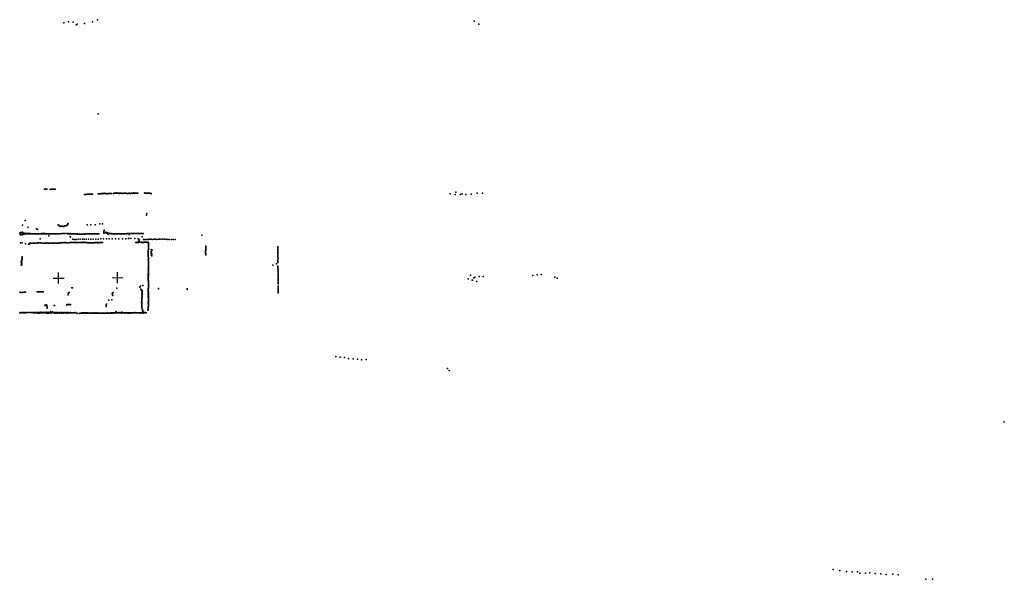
# Model space of a CAD drawing. Header units: millimetres. Extents: x -42542 to 45243, y -38526 to 67765.
# Tile 71 of 71: x -5852 to 30610, y 47047 to 67765. Entities that reach past the tile are written whole.
import ezdxf

# ---------------------------------------------------------------- set-up
doc = ezdxf.new("R2010")
doc.units = ezdxf.units.MM
doc.layers.add('P', color=9, linetype='Continuous')
doc.layers.add('PANOS', color=10, linetype='Continuous')

msp = doc.modelspace()

# ---------------------------------------------------------------- linework, layer by layer
at = {"layer": 'P'}
for p in [(-4223, 67649), (-4049, 67683), (-3873, 67679), (-3757, 67578), (-3723, 67599), (-3452, 67623), (-3158, 67682), (-2970, 67765), (10975, 67714), (11146, 67605), (-2941, 64277), (-4929, 61491), (-4912, 61493), (-4895, 61491), (-4861, 61489), (-4844, 61488), (-4724, 61483), (-4692, 61491), (-4674, 61489), (-4641, 61490), (-4624, 61489), (-4607, 61488), (-4574, 61493), (-4557, 61485), (-4540, 61491), (-3446, 61298), (-3410, 61298), (-3393, 61299), (-3359, 61304), (-3340, 61302), (-3322, 61300), (-3288, 61303), (-3271, 61304), (-3253, 61303), (-3218, 61301), (-3202, 61306), (-3169, 61310), (-3152, 61310), (-2951, 61312), (-2936, 61319), (-2903, 61318), (-2886, 61319), (-2854, 61320), (-2839, 61328), (-2806, 61324), (-2790, 61328), (-2774, 61325), (-2741, 61326), (-2727, 61337), (-2693, 61327), (-2677, 61331), (-2645, 61328), (-2628, 61322), (-2596, 61319), (-2580, 61325), (-2549, 61328), (-2533, 61327), (-2502, 61333), (-2470, 61335), (-2453, 61325), (-2375, 61335), (-2359, 61342), (-2327, 61341), (-2311, 61343), (-2295, 61339), (-2280, 61352), (-2264, 61339), (-2232, 61337), (-2216, 61343), (-2200, 61338), (-2184, 61336), (-2169, 61342), (-2153, 61338), (-2138, 61336), (-2122, 61341), (-2090, 61339), (-2075, 61342), (-2051, 61335), (-2027, 61335), (-1995, 61346), (-1979, 61342), (-1947, 61344), (-1931, 61346), (-1900, 61336), (-1884, 61336), (-1852, 61331), (-1836, 61331), (-1803, 61337), (-1787, 61338), (-1756, 61332), (-1740, 61330), (-1706, 61338), (-1689, 61341), (-1657, 61343), (-1640, 61346), (-1622, 61350), (-1608, 61336), (-1591, 61343), (-1574, 61344), (-1558, 61344), (-1541, 61342), (-1524, 61346), (-1491, 61346), (-1475, 61342), (-1233, 61350), (-1201, 61340), (-1182, 61346), (-1164, 61345), (-1129, 61344), (-1111, 61346), (-1092, 61347), (-1057, 61346), (-1038, 61347), (-1022, 61343), (-989, 61332), (-979, 61313), (10089, 61322), (10279, 61299), (10304, 61383), (10473, 61297), (10529, 61321), (10669, 61295), (10873, 61310), (11085, 61339), (11283, 61337), (-1140, 60596), (-5645, 60333), (-4428, 60165), (-4080, 60177), (-4068, 60186), (-4052, 60222), (-3355, 60168), (-3216, 60167), (-3054, 60166), (-2887, 60203), (-2780, 60208), (-1158, 60526), (-5849, 59877), (-5840, 59851), (-5839, 59809), (-5824, 59882), (-5820, 59804), (-5805, 59803), (-5780, 59884), (-5780, 59808), (-5761, 59802), (-5752, 59808), (-5748, 60153), (-5744, 59896), (-5736, 59849), (-5723, 59822), (-5720, 59880), (-5714, 59829), (-5708, 59854), (-5703, 59832), (-5688, 59828), (-5685, 59854), (-5676, 59831), (-5660, 59856), (-5651, 59833), (-5627, 59835), (-5623, 59849), (-5613, 59834), (-5598, 59851), (-5589, 59837), (-5577, 59848), (-5562, 59833), (-5553, 59848), (-5545, 60087), (-5537, 59834), (-5528, 59848), (-5516, 59838), (-5507, 59846), (-5489, 59834), (-5483, 59845), (-5467, 59837), (-5459, 59844), (-5444, 59837), (-5434, 59843), (-5419, 59836), (-5411, 59841), (-5398, 59837), (-5384, 59841), (-5364, 59838), (-5359, 59839), (-5342, 59837), (-5332, 59839), (-5320, 59838), (-5305, 59838), (-5299, 59839), (-5275, 59840), (-5268, 59839), (-5248, 59839), (-5243, 59833), (-5235, 60024), (-5225, 59838), (-5216, 59840), (-5204, 59837), (-5191, 59994), (-5187, 59840), (-5173, 59836), (-5156, 59841), (-5152, 59836), (-5125, 59840), (-5123, 59837), (-5103, 59836), (-5092, 59841), (-5083, 59836), (-5054, 59835), (-5047, 59844), (-5035, 59835), (-5007, 59838), (-5004, 59844), (-4988, 59838), (-4970, 59844), (-4959, 59833), (-4936, 59845), (-4932, 59835), (-4915, 59838), (-4903, 59844), (-4886, 59835), (-4871, 59843), (-4859, 59833), (-4842, 59835), (-4835, 59842), (-4816, 59839), (-4798, 59843), (-4789, 59834), (-4763, 59835), (-4762, 59842), (-4745, 59834), (-4726, 59841), (-4720, 59839), (-4684, 59842), (-4648, 59841), (-4607, 59842), (-4564, 59842), (-4521, 59843), (-4480, 59842), (-4437, 59842), (-4408, 60152), (-4391, 59843), (-4389, 60137), (-4379, 60138), (-4364, 60130), (-4350, 60118), (-4348, 59842), (-4336, 60109), (-4307, 60122), (-4296, 59844), (-4287, 60127), (-4268, 60118), (-4258, 60112), (-4249, 60113), (-4249, 59844), (-4239, 60114), (-4220, 60109), (-4200, 59844), (-4188, 60128), (-4168, 60129), (-4158, 60132), (-4147, 60139), (-4146, 59846), (-4116, 60148), (-4094, 59846), (-4093, 60161), (-4093, 59846), (-4069, 59832), (-4045, 59844), (-4043, 59836), (-4025, 59835), (-3999, 59835), (-3989, 59846), (-3972, 59836), (-3954, 59836), (-3947, 59840), (-3927, 59836), (-3900, 59837), (-3882, 59835), (-3854, 59836), (-3827, 59836), (-3808, 59834), (-3780, 59833), (-3759, 59840), (-3734, 59830), (-3714, 59831), (-3686, 59827), (-3666, 59827), (-3635, 59829), (-3616, 59825), (-3595, 59826), (-3563, 59828), (-3544, 59825), (-3520, 59828), (-3500, 59827), (-3467, 59826), (-3444, 59829), (-3422, 59827), (-3397, 59831), (-3371, 59836), (-3350, 59832), (-3323, 59837), (-3311, 59837), (-3286, 59839), (-3261, 59840), (-3233, 59842), (-3209, 59840), (-3186, 59837), (-3159, 59838), (-3131, 59840), (-3119, 59838), (-3092, 59838), (-3063, 59840), (-3036, 59838), (-3021, 59839), (-2994, 59837), (-2963, 59839), (-2948, 59839), (-2917, 59839), (-2742, 59905), (-2735, 59878), (-2734, 59929), (-2732, 59863), (-2727, 59972), (-2727, 59955), (-2720, 59858), (-2664, 59896), (-2659, 59869), (-2655, 59888), (-2649, 59876), (-2638, 59865), (-2609, 59872), (-2591, 59872), (-2588, 59858), (-2587, 59842), (-2574, 59830), (-2553, 59838), (-2525, 59846), (-2508, 59844), (-2489, 59844), (-2467, 59845), (-2450, 59843), (-2411, 59840), (-2389, 59841), (-2371, 59838), (-2347, 59840), (-2328, 59839), (-2307, 59838), (-2281, 59841), (-2260, 59840), (-2237, 59840), (-2214, 59840), (-2191, 59839), (-2164, 59842), (-2141, 59841), (-2119, 59840), (-2092, 59841), (-2066, 59841), (-2044, 59839), (-2016, 59840), (-1989, 59840), (-1961, 59841), (-1931, 59843), (-1903, 59843), (-1873, 59845), (-1844, 59845), (-1815, 59845), (-1800, 59818), (-1794, 59808), (-1786, 59845), (-1756, 59845), (-1721, 59848), (-1693, 59846), (-1658, 59848), (-1626, 59847), (-1594, 59847), (-1558, 59849), (-1525, 59848), (-1489, 59849), (-1451, 59851), (-1417, 59850), (-1381, 59850), (-1342, 59851), (-1309, 59848), (-1283, 59845), (-5823, 59501), (-5762, 59500), (-5631, 59472), (-5521, 59451), (-5495, 59459), (-5483, 59475), (-5475, 59490), (-5441, 59496), (-5392, 59494), (-5341, 59493), (-5298, 59494), (-5255, 59494), (-5211, 59493), (-5188, 59501), (-5151, 59503), (-5101, 59498), (-5088, 59648), (-5063, 59498), (-5017, 59495), (-4975, 59493), (-4931, 59489), (-4907, 59495), (-4868, 59493), (-4848, 59499), (-4795, 59490), (-4775, 59762), (-4770, 59493), (-4740, 59494), (-4682, 59497), (-4649, 59495), (-4618, 59495), (-4585, 59492), (-4545, 59502), (-4506, 59495), (-4481, 59496), (-4454, 59496), (-4425, 59493), (-4403, 59497), (-4382, 59498), (-4363, 59502), (-4342, 59504), (-4308, 59498), (-4288, 59501), (-4249, 59519), (-4205, 59506), (-4191, 59513), (-4153, 59516), (-4123, 59509), (-4079, 59507), (-4015, 59504), (-3990, 59513), (-3977, 59735), (-3975, 59516), (-3969, 59717), (-3954, 59513), (-3934, 59513), (-3921, 59516), (-3901, 59515), (-3881, 59635), (-3868, 59516), (-3850, 59515), (-3823, 59633), (-3817, 59516), (-3800, 59515), (-3770, 59517), (-3758, 59633), (-3754, 59517), (-3722, 59516), (-3706, 59515), (-3681, 59636), (-3675, 59515), (-3662, 59516), (-3633, 59516), (-3609, 59637), (-3607, 59519), (-3580, 59519), (-3553, 59519), (-3532, 59639), (-3529, 59524), (-3511, 59518), (-3485, 59516), (-3464, 59523), (-3461, 59638), (-3436, 59518), (-3421, 59517), (-3392, 59511), (-3386, 59638), (-3369, 59511), (-3344, 59508), (-3316, 59504), (-3303, 59639), (-3298, 59508), (-3273, 59504), (-3241, 59505), (-3221, 59506), (-3217, 59640), (-3202, 59508), (-3170, 59508), (-3151, 59508), (-3131, 59640), (-3123, 59510), (-3103, 59509), (-3074, 59509), (-3058, 59512), (-3033, 59644), (-3030, 59512), (-3003, 59512), (-2978, 59515), (-2967, 59510), (-2960, 59514), (-2943, 59644), (-2933, 59513), (-2908, 59510), (-2882, 59512), (-2858, 59513), (-2849, 59647), (-2834, 59512), (-2810, 59513), (-2788, 59514), (-2780, 59516), (-2743, 59650), (-2636, 59652), (-2536, 59651), (-2425, 59651), (-2304, 59654), (-2175, 59657), (-2050, 59657), (-1919, 59658), (-1827, 59660), (-1811, 59661), (-1736, 59661), (-1590, 59662), (-1550, 59521), (-1544, 59517), (-1518, 59518), (-1491, 59521), (-1480, 59517), (-1470, 59525), (-1463, 59555), (-1462, 59658), (-1447, 59521), (-1432, 59596), (-1430, 59630), (-1418, 59523), (-1398, 59525), (-1369, 59525), (-1346, 59518), (-1323, 59523), (-1316, 59725), (-1304, 59521), (-1273, 59522), (-1265, 59633), (-1251, 59524), (-1230, 59524), (-1224, 59631), (-1206, 59527), (-1182, 59630), (-1177, 59523), (-1155, 59524), (-1136, 59631), (-1133, 59523), (-1110, 59522), (-1085, 59633), (-1085, 59513), (-1084, 59487), (-1084, 59436), (-1083, 59462), (-1036, 59634), (-986, 59635), (-942, 59633), (-890, 59634), (-835, 59635), (-785, 59633), (-727, 59634), (-671, 59634), (-613, 59634), (-551, 59636), (-493, 59635), (-429, 59635), (-367, 59633), (-303, 59633), (-236, 59633), (-167, 59632), (-97, 59632), (899, 59785), (-1100, 59148), (-1096, 59200), (-1096, 59181), (-1096, 59132), (-1094, 59087), (-1092, 59225), (-1091, 59099), (-1091, 59081), (-1088, 59271), (-1088, 59260), (-1087, 59294), (-1085, 59340), (-1085, 59328), (-1085, 59251), (-1084, 59412), (-1084, 59285), (-1083, 59365), (-1083, 59352), (-1083, 59307), (-1082, 59319), (-1081, 59390), (-988, 59183), (-987, 59108), (-984, 59146), (-983, 59260), (-974, 59130), (-970, 59246), (-957, 59079), (-945, 59234), (1027, 59204), (1031, 59176), (1032, 59148), (1033, 59119), (1035, 59350), (1035, 59263), (1035, 59234), (1036, 59321), (1036, 59292), (1038, 59092), (1040, 59380), (3704, 59147), (3707, 59358), (3707, 59231), (3708, 59273), (3709, 59316), (3709, 59105), (3711, 59189), (-5801, 58814), (-5796, 58795), (-5794, 58819), (-5782, 58724), (-5781, 58772), (-5778, 58746), (-5775, 58836), (-5772, 58760), (-5771, 58868), (-5770, 58842), (-5769, 58938), (-5765, 58981), (-5765, 58917), (-5765, 58891), (-5763, 58961), (-1097, 59049), (-1094, 59017), (-1093, 59009), (-1092, 59062), (-1092, 58983), (-1091, 58863), (-1089, 59036), (-1088, 58960), (-1088, 58835), (-1088, 58742), (-1087, 58912), (-1087, 58764), (-1087, 58715), (-1086, 58938), (-1086, 58813), (-1086, 58796), (-1085, 58882), (-982, 59035), (-962, 59021), (1037, 59063), (3653, 58725), (3708, 59063), (3708, 58854), (3708, 58812), (3711, 59021), (3711, 58771), (3712, 58980), (3713, 58896), (3714, 58938), (-5799, 58682), (-5792, 58671), (-5775, 58689), (-1090, 58475), (-1089, 58575), (-1089, 58350), (-1088, 58550), (-1088, 58451), (-1088, 58379), (-1088, 58356), (-1087, 58694), (-1087, 58595), (-1087, 58501), (-1086, 58648), (-1086, 58621), (-1086, 58428), (-1086, 58404), (-1085, 58526), (-1085, 58434), (-1085, 58386), (-1084, 58668), (3526, 58677), (3704, 58645), (3711, 58604), (3712, 58563), (3713, 58479), (3716, 58521), (3716, 58396), (3717, 58355), (3718, 58438), (-1092, 58165), (-1091, 58291), (-1091, 58262), (-1091, 58233), (-1090, 58210), (-1090, 58115), (-1089, 58309), (-1089, 58285), (-1089, 58239), (-1089, 58138), (-1088, 58332), (-1088, 58321), (-1088, 58187), (-1088, 58067), (-1088, 57996), (-1087, 58268), (-1086, 58091), (-1086, 58044), (-1085, 58020), (3716, 58272), (3718, 58107), (3718, 58065), (3718, 58024), (3719, 58313), (3719, 58230), (3719, 57982), (3721, 58189), (3721, 58148), (10755, 58173), (10847, 58303), (10904, 58116), (10912, 58117), (10971, 58208), (11005, 58238), (11081, 58074), (11161, 58259), (11308, 58253), (13149, 58300), (13305, 58323), (13464, 58334), (13968, 58237), (14054, 58200), (-5847, 57672), (-5805, 57670), (-5764, 57671), (-5722, 57672), (-5678, 57673), (-5638, 57674), (-5209, 57689), (-5189, 57690), (-5170, 57691), (-5149, 57689), (-5124, 57690), (-5113, 57692), (-5101, 57691), (-5092, 57692), (-5074, 57690), (-5053, 57690), (-5020, 57690), (-5005, 57687), (-4983, 57691), (-4054, 57617), (-4050, 57642), (-4046, 57642), (-4028, 57665), (-4021, 57667), (-3918, 57844), (-3902, 57841), (-2424, 57613), (-2414, 57641), (-2395, 57667), (-2254, 57826), (-1399, 57863), (-1384, 57895), (-1362, 57790), (-1361, 57774), (-1342, 57755), (-1323, 57639), (-1319, 57687), (-1319, 57622), (-1317, 57736), (-1317, 57671), (-1314, 57719), (-1292, 57925), (-1092, 57810), (-1092, 57644), (-1090, 57735), (-1090, 57707), (-1089, 57782), (-1089, 57755), (-1088, 57685), (-1088, 57612), (-1087, 57971), (-1087, 57898), (-1087, 57879), (-1087, 57853), (-1087, 57663), (-1085, 57827), (-1084, 57928), (-1080, 57946), (-716, 57798), (-712, 57817), (349, 57781), (352, 57805), (3719, 57774), (3721, 57899), (3721, 57816), (3722, 57857), (3723, 57732), (3725, 57691), (3725, 57649), (-4058, 57596), (-4057, 57580), (-2555, 57382), (-2445, 57391), (-2412, 57584), (-2398, 57555), (-1336, 57310), (-1332, 57257), (-1331, 57376), (-1331, 57325), (-1330, 57426), (-1329, 57443), (-1329, 57359), (-1329, 57291), (-1328, 57476), (-1327, 57409), (-1323, 57574), (-1322, 57524), (-1322, 57491), (-1321, 57590), (-1321, 57541), (-1092, 57569), (-1090, 57598), (-1090, 57520), (-1090, 57252), (-1089, 57495), (-1089, 57329), (-1088, 57543), (-1088, 57346), (-1088, 57280), (-1087, 57452), (-1087, 57299), (-1086, 57399), (-1085, 57467), (-1085, 57372), (-1084, 57587), (-1084, 57500), (-1084, 57425), (-5852, 56909), (-5826, 56907), (-5823, 56923), (-5807, 56909), (-5770, 56922), (-5760, 56909), (-5715, 56910), (-5713, 56922), (-5693, 56911), (-5669, 56912), (-5665, 56921), (-5645, 56912), (-5622, 56914), (-5609, 56922), (-5607, 56921), (-5561, 56921), (-5509, 56923), (-5463, 56921), (-5418, 56921), (-5362, 56925), (-5355, 56911), (-5335, 56912), (-5325, 56922), (-5315, 56912), (-5297, 56910), (-5277, 56923), (-5269, 56907), (-5248, 56911), (-5236, 56923), (-5219, 56913), (-5201, 56913), (-5191, 56924), (-5176, 56910), (-5156, 56922), (-5153, 56905), (-5125, 56907), (-5114, 56923), (-5114, 56918), (-5102, 56903), (-5081, 56919), (-5070, 56924), (-5069, 56934), (-5038, 56917), (-5035, 56923), (-5001, 56917), (-4999, 56923), (-4964, 56918), (-4963, 56923), (-4927, 56920), (-4925, 56924), (-4916, 57189), (-4906, 57198), (-4890, 56924), (-4884, 56918), (-4883, 57206), (-4869, 56931), (-4867, 56916), (-4860, 56915), (-4859, 57203), (-4855, 56925), (-4844, 57182), (-4842, 57157), (-4842, 56918), (-4841, 56905), (-4839, 57134), (-4837, 57106), (-4834, 57081), (-4825, 56924), (-4812, 56905), (-4801, 56919), (-4791, 56904), (-4777, 56924), (-4769, 56904), (-4757, 56919), (-4740, 56908), (-4734, 56923), (-4713, 56962), (-4712, 56919), (-4703, 56923), (-4698, 56908), (-4692, 56907), (-4676, 56921), (-4672, 56920), (-4672, 56902), (-4648, 56921), (-4648, 56919), (-4636, 56947), (-4625, 56921), (-4620, 56920), (-4584, 56924), (-4577, 57188), (-4576, 56907), (-4573, 56919), (-4571, 57188), (-4566, 57185), (-4549, 56906), (-4539, 56918), (-4529, 56906), (-4523, 56920), (-4514, 56916), (-4503, 56910), (-4483, 56919), (-4478, 56921), (-4477, 56900), (-4459, 56917), (-4456, 56905), (-4434, 56918), (-4427, 56922), (-4413, 56911), (-4411, 56916), (-4407, 56910), (-4385, 56916), (-4380, 56906), (-4369, 56920), (-4364, 56914), (-4361, 56909), (-4338, 56915), (-4334, 56909), (-4321, 56923), (-4318, 56914), (-4308, 56912), (-4291, 56916), (-4288, 56906), (-4265, 56923), (-4265, 56918), (-4261, 56910), (-4246, 56914), (-4241, 56906), (-4214, 56909), (-4208, 56924), (-4203, 56914), (-4187, 56908), (-4177, 56918), (-4167, 56912), (-4162, 56912), (-4149, 56924), (-4140, 56914), (-4137, 56915), (-4121, 56912), (-4118, 56906), (-4101, 57213), (-4101, 57197), (-4097, 56907), (-4096, 57215), (-4096, 56915), (-4091, 56925), (-4079, 56914), (-4069, 57217), (-4069, 56905), (-4049, 56909), (-4046, 57215), (-4043, 56912), (-4027, 56925), (-4023, 57217), (-4021, 56913), (-3992, 57212), (-3988, 56909), (-3976, 57217), (-3965, 56914), (-3960, 56924), (-3945, 56915), (-3932, 56911), (-3909, 56914), (-3880, 56910), (-3855, 56917), (-3823, 56915), (-3816, 56908), (-3780, 56924), (-3732, 56884), (-3729, 56901), (-3654, 56887), (-3631, 56896), (-3608, 56905), (-3586, 56898), (-3566, 56905), (-3536, 56908), (-3528, 56903), (-3497, 56908), (-3482, 56909), (-3468, 56912), (-3456, 56911), (-3452, 56901), (-3432, 56910), (-3413, 56904), (-3404, 56900), (-3388, 56906), (-3373, 56909), (-3354, 56904), (-3338, 56909), (-3332, 56902), (-3310, 56901), (-3296, 56906), (-3288, 56902), (-3275, 56904), (-3251, 56907), (-3230, 56906), (-3214, 56900), (-3201, 56903), (-3182, 56901), (-3159, 56906), (-3138, 56907), (-3120, 56904), (-3092, 56903), (-3061, 56907), (-3043, 56905), (-3019, 56899), (-2996, 56908), (-2972, 56903), (-2945, 56903), (-2920, 56903), (-2903, 56902), (-2878, 56901), (-2854, 56901), (-2829, 56900), (-2804, 56902), (-2782, 56899), (-2756, 56905), (-2734, 56901), (-2711, 56901), (-2679, 56906), (-2657, 56905), (-2652, 57175), (-2652, 57147), (-2651, 57203), (-2643, 57229), (-2637, 56900), (-2614, 56902), (-2605, 56908), (-2592, 56903), (-2564, 56900), (-2542, 56903), (-2515, 56897), (-2493, 56904), (-2489, 56913), (-2471, 56905), (-2465, 56902), (-2464, 56910), (-2444, 56903), (-2426, 56913), (-2423, 56908), (-2403, 56913), (-2396, 56905), (-2376, 56911), (-2375, 56906), (-2355, 56912), (-2348, 56911), (-2333, 56913), (-2328, 56910), (-2309, 56914), (-2300, 56928), (-2283, 56913), (-2281, 56960), (-2265, 56908), (-2259, 56914), (-2251, 56915), (-2237, 56915), (-2232, 56910), (-2206, 56913), (-2205, 56909), (-2181, 56913), (-2179, 56907), (-2176, 56929), (-2159, 56909), (-2156, 56914), (-2136, 56918), (-2132, 56908), (-2112, 56909), (-2110, 56920), (-2084, 56911), (-2072, 56914), (-2064, 56904), (-2052, 56932), (-2046, 56915), (-2038, 56910), (-2014, 56913), (-2010, 56912), (-1990, 56907), (-1984, 56913), (-1962, 56909), (-1955, 56914), (-1940, 56904), (-1926, 56915), (-1920, 56907), (-1897, 56917), (-1892, 56911), (-1886, 56914), (-1871, 56911), (-1863, 56906), (-1862, 56915), (-1842, 56912), (-1829, 56916), (-1819, 56906), (-1812, 56910), (-1798, 56917), (-1798, 56910), (-1782, 56906), (-1775, 56907), (-1762, 56916), (-1755, 56915), (-1743, 56903), (-1732, 56914), (-1727, 56916), (-1723, 56911), (-1700, 56910), (-1694, 56918), (-1679, 56916), (-1658, 56918), (-1653, 56910), (-1629, 56912), (-1620, 56917), (-1607, 56915), (-1588, 56920), (-1581, 56912), (-1555, 56910), (-1545, 56918), (-1530, 56911), (-1504, 56912), (-1500, 56916), (-1478, 56912), (-1461, 56913), (-1457, 56915), (-1434, 56913), (-1416, 56916), (-1413, 56909), (-1387, 56912), (-1377, 56918), (-1363, 56905), (-1339, 56913), (-1335, 56919), (-1334, 57136), (-1332, 57205), (-1331, 57118), (-1331, 57100), (-1328, 57239), (-1327, 57186), (-1325, 57168), (-1325, 57080), (-1316, 56908), (-1309, 57019), (-1308, 57037), (-1302, 56998), (-1300, 56923), (-1293, 56939), (-1287, 56909), (-1283, 56972), (-1263, 56904), (-1235, 56909), (-1226, 56924), (-1206, 56913), (-1204, 56924), (-1191, 56922), (-1165, 56916), (-1102, 57014), (-1099, 57023), (-1091, 57109), (-1090, 57062), (-1089, 57130), (-1089, 57084), (-1089, 57037), (-1088, 57202), (-1088, 57183), (-1088, 57162), (-1085, 57228), (5859, 55291), (6010, 55266), (6172, 55255), (6324, 55222), (6497, 55213), (6653, 55202), (6807, 55170), (6981, 55190), (9990, 54851), (10048, 54780), (30610, 52874), (24278, 47416), (24518, 47372), (24765, 47332), (24973, 47328), (25176, 47319), (25258, 47279), (25470, 47272), (25626, 47286), (25822, 47264), (26039, 47255), (26231, 47224), (26479, 47234), (26683, 47210), (27705, 47058), (27946, 47047)]:
    msp.add_point(p, dxfattribs=at)
at = {"layer": 'PANOS'}
for points in [[(-4410, 58000), (-4409, 58400)], [(-2235, 58016), (-2224, 58416)], [(-4610, 58201), (-4210, 58200)], [(-2429, 58221), (-2029, 58210)]]:
    msp.add_lwpolyline(points, dxfattribs=at)

doc.saveas('drawing.dxf')
